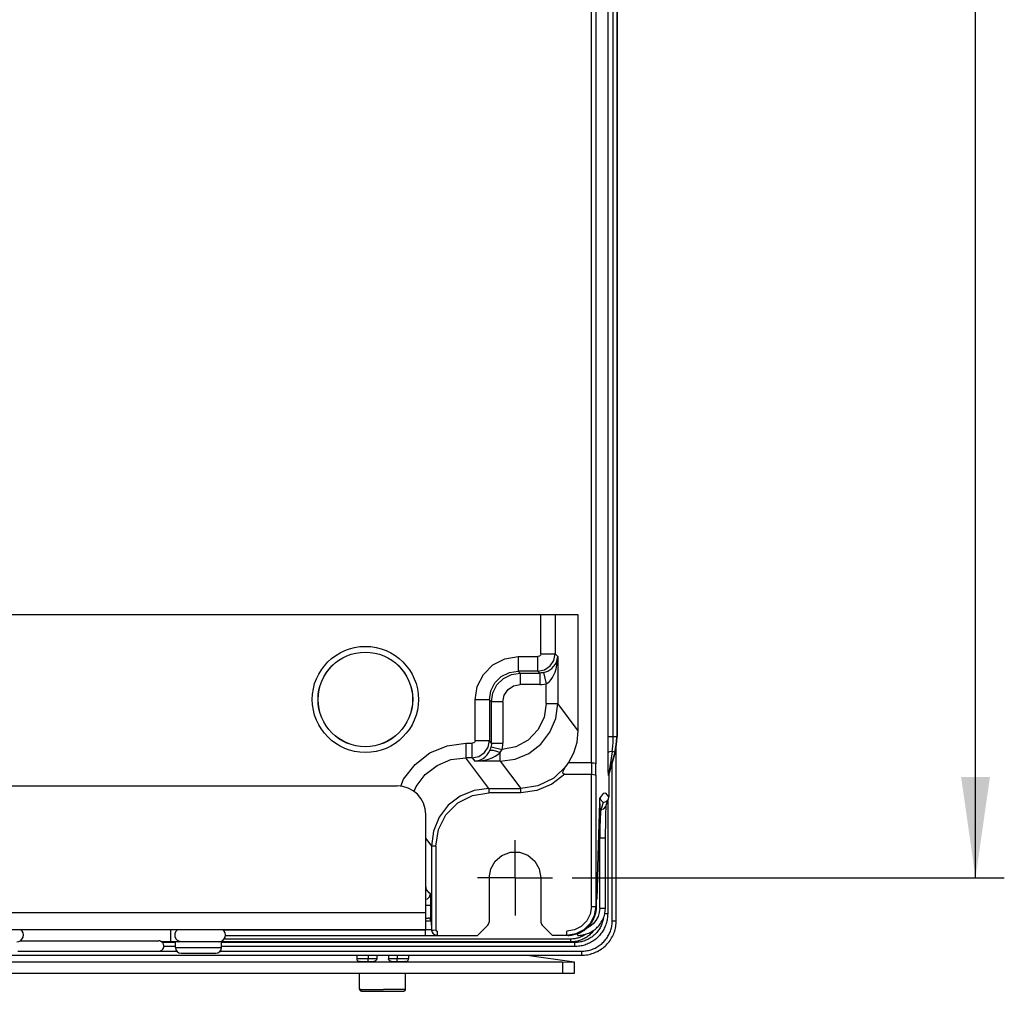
# Model space of a CAD drawing. Extents: x 0 to 594, y 0 to 420.
# Tile 93 of 105: x 432 to 466, y 147 to 181. Entities that reach past the tile are written whole.
import ezdxf

# ---------------------------------------------------------------- set-up
doc = ezdxf.new("R2010")
doc.units = 0
doc.header["$LTSCALE"] = 32.67
doc.linetypes.add('CENTER', pattern=[0.6, 0.375, -0.075, 0.075, -0.075])
doc.layers.get('0').update_dxf_attribs({"linetype": 'CONTINUOUS'})
doc.layers.add('DATUM_AXIS', color=7, linetype='CONTINUOUS')
doc.styles.get("Standard").update_dxf_attribs({"font": 'txt', "width": 0.8})
doc.dimstyles.get("Standard").update_dxf_attribs({"dimtxt": 2.5, "dimasz": 2.5, "dimexe": 1.25, "dimexo": 0.625, "dimtad": 1, "dimcen": 2.5, "dimazin": 3, "dimtfac": 1, "dimtmove": 0, "dimatfit": 3})

# ---------------------------------------------------------------- blocks, each defined once
blk = doc.blocks.new('_FILLED')
at = {"color": 0, "linetype": 'BYBLOCK'}
blk.add_solid([(0, 0), (-1, 0.1429), (-1, -0.1429)], dxfattribs=at)
blk = doc.blocks.new('*D6')
at = {"color": 2, "linetype": 'CONTINUOUS'}
for p, q in [((450.452, 280.671), (466.059, 280.671)), ((465.059, 280.671), (465.059, 215.871)), ((465.059, 151.071), (465.059, 215.871)), ((451.04, 151.071), (466.059, 151.071))]:
    blk.add_line(p, q, dxfattribs=at)
at = {"color": 2, "linetype": 'CONTINUOUS', "xscale": 3.5, "yscale": 3.5, "zscale": 3.5}
for p, rotation in [((465.059, 280.671), 90), ((465.059, 151.071), 270)]:
    blk.add_blockref('_FILLED', p, dxfattribs=dict(at, rotation=rotation))
at = {"color": 5, "linetype": 'CONTINUOUS', "width": 0.8}
blk.add_text('648', height=3.5, rotation=90, dxfattribs=at).set_placement((464.184, 211.671))

msp = doc.modelspace()

# ---------------------------------------------------------------- linework, layer by layer
at = {"color": 7, "linetype": 'CONTINUOUS'}
for p, q in [((451.716, 155.071), (451.716, 274.071)), ((452.605, 273.161), (452.605, 155.98)), ((451.25, 160.211), (392.461, 160.211)), ((451.25, 156.177), (451.25, 160.211)), ((452.532, 155.443), (452.327, 154.71)), ((452.574, 149.578), (452.574, 155.63)), ((451.716, 155.071), (450.916, 155.071)), ((451.716, 155.071), (451.71, 154.671)), ((450.787, 154.671), (451.71, 154.671)), ((452.316, 154.63), (452.316, 153.89)), ((451.894, 150.357), (451.998, 153.676)), ((451.998, 153.676), (452, 153.711)), ((452, 153.711), (452.001, 153.732)), ((452.001, 153.75), (452.002, 153.766)), ((452.001, 153.732), (452.001, 153.75)), ((452.002, 153.766), (452.003, 153.779)), ((452.299, 153.809), (452.316, 153.89)), ((452.214, 153.276), (452.215, 153.336)), ((452.215, 153.336), (452.217, 153.387)), ((452.217, 153.387), (452.219, 153.431)), ((452.219, 153.431), (452.22, 153.468)), ((452.22, 153.468), (452.222, 153.499)), ((452.222, 153.499), (452.223, 153.525)), ((452.227, 153.591), (452.227, 153.592)), ((452.228, 153.594), (452.229, 153.597)), ((452.229, 153.597), (452.229, 153.598)), ((452.207, 152.932), (452.208, 153.028)), ((452.208, 153.028), (452.21, 153.12)), ((452.21, 153.12), (452.212, 153.204)), ((452.212, 153.204), (452.214, 153.276)), ((452.204, 152.62), (452.205, 152.728)), ((452.204, 152.511), (452.204, 152.62)), ((452.205, 152.728), (452.206, 152.832)), ((452.206, 152.832), (452.207, 152.932)), ((452.198, 150.03), (452.204, 152.511)), ((446.151, 152.177), (446.151, 149.248)), ((448.155, 151.071), (448.155, 149.533)), ((449.955, 151.071), (449.955, 149.533)), ((451.89, 150.192), (451.891, 150.25)), ((451.891, 150.25), (451.892, 150.305)), ((451.894, 150.357), (451.892, 150.305)), ((451.888, 150.069), (451.889, 150.129)), ((451.888, 150.069), (451.888, 150.069)), ((451.889, 150.129), (451.89, 150.192)), ((446.142, 149.574), (446.15, 149.266)), ((451.72, 149.519), (451.854, 149.817)), ((451.854, 149.817), (451.854, 149.817)), ((447.755, 149.071), (448.111, 149.427)), ((449.999, 149.427), (450.355, 149.071)), ((451.21, 149.125), (451.498, 149.28)), ((451.498, 149.28), (451.72, 149.519)), ((438.855, 148.851), (437.255, 148.851)), ((437.255, 148.651), (437.255, 148.851)), ((438.855, 148.651), (438.855, 148.851)), ((438.995, 149.071), (447.755, 149.071)), ((450.886, 149.071), (450.355, 149.071)), ((451.169, 149.12), (450.86, 149.071)), ((450.886, 149.071), (451.21, 149.125)), ((392.342, 148.381), (451.368, 148.381)), ((437.455, 148.451), (438.655, 148.451)), ((443.555, 148.381), (443.555, 148.259)), ((443.666, 148.157), (443.671, 148.157)), ((443.671, 148.157), (443.677, 148.157)), ((443.677, 148.157), (443.683, 148.156)), ((443.683, 148.156), (443.695, 148.156)), ((443.695, 148.156), (443.709, 148.156)), ((443.709, 148.156), (443.731, 148.155)), ((443.731, 148.155), (443.767, 148.154)), ((443.767, 148.154), (443.813, 148.154)), ((444.249, 148.381), (444.249, 148.253)), ((444.661, 148.381), (444.661, 148.253)), ((445.128, 148.154), (445.169, 148.155)), ((445.169, 148.155), (445.193, 148.155)), ((445.193, 148.155), (445.212, 148.156)), ((445.212, 148.156), (445.223, 148.156)), ((445.223, 148.156), (445.232, 148.156)), ((445.232, 148.156), (445.239, 148.157)), ((445.239, 148.157), (445.245, 148.157)), ((445.355, 148.381), (445.355, 148.259)), ((443.813, 148.154), (443.884, 148.153)), ((443.884, 148.153), (444.12, 148.153)), ((445.008, 148.153), (444.791, 148.153)), ((445.008, 148.153), (445.076, 148.154)), ((445.076, 148.154), (445.128, 148.154))]:
    msp.add_line(p, q, dxfattribs=at)
at = {"color": 9, "linetype": 'CONTINUOUS'}
for p, q in [((451.866, 274.106), (451.866, 155.036)), ((452.289, 155.98), (452.289, 273.162)), ((452.471, 155.98), (452.471, 273.162)), ((452.592, 273.161), (452.592, 155.98)), ((449.949, 158.858), (449.949, 160.211)), ((450.448, 160.211), (450.448, 158.858)), ((449.949, 158.858), (450.448, 158.858)), ((450.538, 158.769), (450.448, 158.858)), ((450.538, 158.769), (450.538, 157.128)), ((449.168, 158.758), (449.849, 158.758)), ((449.168, 158.758), (449.168, 158.258)), ((449.849, 158.258), (449.849, 158.758)), ((449.849, 158.258), (449.168, 158.258)), ((449.236, 158.189), (449.168, 158.258)), ((449.236, 158.189), (449.917, 158.189)), ((449.236, 158.189), (449.236, 157.79)), ((449.849, 158.258), (449.917, 158.189)), ((449.917, 158.189), (449.917, 157.79)), ((450.05, 158.204), (450.138, 157.814)), ((449.917, 157.79), (449.236, 157.79)), ((450.138, 157.128), (450.138, 157.814)), ((448.168, 157.259), (447.668, 157.259)), ((447.668, 155.847), (447.668, 157.258)), ((448.168, 157.259), (448.237, 157.19)), ((448.168, 157.259), (448.168, 155.847)), ((448.637, 157.19), (448.237, 157.19)), ((448.237, 155.755), (448.237, 157.19)), ((448.637, 157.19), (448.637, 155.755)), ((450.138, 157.128), (450.538, 157.128)), ((451.25, 156.177), (450.538, 157.128)), ((447.347, 155.747), (447.568, 155.747)), ((447.347, 155.747), (447.347, 155.247)), ((447.568, 155.247), (447.568, 155.747)), ((447.668, 155.847), (448.168, 155.847)), ((448.237, 155.755), (448.168, 155.847)), ((448.237, 155.755), (448.637, 155.755)), ((452.289, 155.98), (452.605, 155.98)), ((448.221, 155.62), (448.611, 155.53)), ((448.539, 155.128), (448.539, 155.424)), ((452.519, 155.443), (452.314, 154.71)), ((452.432, 155.467), (452.38, 155.143)), ((452.519, 155.443), (452.432, 155.467)), ((452.532, 155.443), (452.519, 155.443)), ((447.568, 155.247), (447.347, 155.247)), ((448.15, 154.176), (447.347, 155.247)), ((447.568, 155.247), (447.657, 155.128)), ((448.539, 155.128), (447.657, 155.128)), ((448.539, 155.128), (449.253, 154.176)), ((451.86, 154.636), (451.866, 155.036)), ((452.38, 155.143), (452.346, 154.926)), ((452.434, 149.578), (452.434, 155.093)), ((451.71, 150.071), (451.71, 154.671)), ((452.327, 154.71), (452.314, 154.71)), ((452.336, 154.861), (452.321, 154.762)), ((452.346, 154.926), (452.336, 154.861)), ((451.86, 154.636), (451.86, 150.071)), ((452.316, 154.63), (452.303, 154.63)), ((448.15, 154.176), (449.253, 154.176)), ((448.15, 154.176), (448.15, 154.026)), ((449.253, 154.026), (448.15, 154.026)), ((449.253, 154.026), (449.253, 154.176)), ((451.998, 153.659), (451.893, 150.357)), ((451.998, 153.659), (452, 153.711)), ((451.998, 153.656), (451.998, 153.653)), ((452, 153.722), (452.002, 153.763)), ((452.012, 153.868), (452.001, 153.821)), ((452.276, 153.751), (452.276, 149.82)), ((451.991, 153.443), (452.039, 153.444)), ((445.955, 152.438), (446.151, 152.177)), ((451.959, 152.443), (452.003, 152.444)), ((451.998, 150.013), (452.003, 152.444)), ((446.301, 152.177), (446.151, 152.177)), ((446.301, 152.176), (446.301, 149.26)), ((451.891, 150.271), (451.893, 150.357)), ((451.893, 150.354), (451.893, 150.351)), ((446.124, 150.113), (445.955, 150.113)), ((446.124, 150.113), (446.124, 149.629)), ((451.71, 150.071), (451.888, 150.071)), ((451.854, 149.817), (451.872, 149.901)), ((451.873, 149.903), (451.884, 149.987)), ((451.884, 149.988), (451.888, 150.071)), ((452.276, 149.82), (452.174, 149.82)), ((452.434, 149.578), (452.574, 149.578)), ((438.902, 149.266), (445.95, 149.266)), ((445.946, 149.266), (445.946, 149.271)), ((445.95, 149.071), (445.95, 149.271)), ((446.35, 149.221), (446.35, 149.071)), ((450.86, 149.071), (450.86, 149.221)), ((437.255, 148.843), (436.786, 148.843)), ((450.987, 148.843), (438.855, 148.843)), ((450.987, 148.943), (438.949, 148.943)), ((450.987, 148.943), (450.987, 148.843)), ((451.13, 148.822), (450.987, 148.843)), ((451.236, 149.071), (451.236, 149.134)), ((431.783, 148.521), (437.304, 148.521)), ((437.255, 148.822), (436.808, 148.822)), ((437.255, 148.682), (436.854, 148.682)), ((437.255, 148.651), (438.855, 148.651)), ((438.807, 148.521), (451.368, 148.521)), ((451.13, 148.822), (438.855, 148.822)), ((451.13, 148.682), (438.855, 148.682)), ((451.13, 148.682), (451.13, 148.822)), ((451.368, 148.521), (451.368, 148.381)), ((443.619, 148.256), (443.599, 148.256)), ((443.655, 148.255), (443.619, 148.256)), ((443.698, 148.255), (443.655, 148.255)), ((443.747, 148.254), (443.698, 148.255)), ((443.819, 148.254), (443.747, 148.254)), ((443.896, 148.253), (443.819, 148.254)), ((444.249, 148.253), (443.896, 148.253)), ((443.955, 148.381), (443.955, 148.253)), ((444.995, 148.253), (444.661, 148.253)), ((444.955, 148.381), (444.955, 148.253)), ((445.073, 148.254), (444.995, 148.253)), ((445.147, 148.254), (445.073, 148.254)), ((445.212, 148.255), (445.147, 148.254)), ((445.255, 148.255), (445.212, 148.255)), ((445.291, 148.256), (445.255, 148.255)), ((445.311, 148.256), (445.291, 148.256)), ((445.328, 148.257), (445.311, 148.256))]:
    msp.add_line(p, q, dxfattribs=at)
for points in [[(449.849, 158.258), (450.078, 158.304), (450.273, 158.434), (450.403, 158.629), (450.448, 158.858)], [(449.949, 158.858), (449.936, 158.809), (449.901, 158.773), (449.849, 158.758)], [(450.05, 158.204), (450.123, 158.225), (450.197, 158.257), (450.268, 158.299), (450.336, 158.351), (450.396, 158.414), (450.449, 158.486), (450.492, 158.569), (450.523, 158.663), (450.538, 158.769)], [(450.138, 157.814), (450.197, 157.848), (450.254, 157.897), (450.309, 157.96), (450.359, 158.035), (450.405, 158.123), (450.446, 158.224), (450.481, 158.338), (450.509, 158.466), (450.529, 158.61), (450.538, 158.769)], [(447.668, 157.258), (447.742, 157.722), (447.955, 158.141), (448.288, 158.473), (448.706, 158.685), (449.168, 158.758)], [(448.168, 157.259), (448.217, 157.568), (448.359, 157.846), (448.58, 158.067), (448.859, 158.209), (449.168, 158.258)], [(450.05, 158.204), (450.006, 158.196), (449.962, 158.191), (449.917, 158.189)], [(448.637, 157.19), (448.683, 157.421), (448.812, 157.614), (449.005, 157.743), (449.236, 157.79)], [(449.917, 157.79), (449.991, 157.792), (450.065, 157.801), (450.138, 157.814)], [(450.138, 157.128), (450.063, 156.646), (449.849, 156.21), (449.514, 155.86), (449.089, 155.626), (448.611, 155.53)], [(445.086, 154.262), (445.183, 154.497), (445.58, 155.014), (446.097, 155.411), (446.7, 155.661), (447.347, 155.747)], [(447.568, 155.247), (447.798, 155.293), (447.992, 155.423), (448.122, 155.617), (448.168, 155.847)], [(447.668, 155.847), (447.656, 155.798), (447.621, 155.762), (447.568, 155.747)], [(448.237, 155.755), (448.235, 155.71), (448.23, 155.664), (448.221, 155.62)], [(448.611, 155.53), (448.625, 155.604), (448.634, 155.679), (448.637, 155.755)], [(452.291, 155.423), (452.29, 155.599), (452.289, 155.785), (452.289, 155.98)], [(452.432, 155.467), (452.453, 155.633), (452.466, 155.803), (452.471, 155.98)], [(447.657, 155.128), (447.764, 155.144), (447.859, 155.177), (447.943, 155.222), (448.018, 155.278), (448.082, 155.343), (448.135, 155.415), (448.178, 155.494)], [(447.657, 155.128), (447.836, 155.139), (447.995, 155.164), (448.137, 155.2), (448.262, 155.245), (448.371, 155.297), (448.463, 155.357), (448.539, 155.424)], [(448.178, 155.494), (448.195, 155.535), (448.21, 155.577), (448.221, 155.62)], [(448.178, 155.494), (448.22, 155.51), (448.301, 155.503), (448.412, 155.473), (448.539, 155.424)], [(448.539, 155.424), (448.566, 155.458), (448.591, 155.494), (448.611, 155.53)], [(452.428, 155.467), (452.356, 155.455), (452.309, 155.44), (452.291, 155.423)], [(452.303, 154.63), (452.302, 154.634), (452.301, 154.648), (452.3, 154.672), (452.299, 154.704), (452.298, 154.742), (452.297, 154.788), (452.296, 154.841), (452.295, 154.9), (452.294, 154.967), (452.294, 155.041), (452.293, 155.124), (452.292, 155.214), (452.291, 155.314), (452.291, 155.423)], [(445.546, 154.078), (445.616, 154.248), (445.934, 154.662), (446.348, 154.979), (446.83, 155.179), (447.347, 155.247)], [(450.839, 154.959), (450.4, 154.538), (449.854, 154.269), (449.253, 154.176)], [(450.787, 154.671), (450.34, 154.322), (449.816, 154.101), (449.253, 154.026)], [(452.314, 154.71), (452.308, 154.684), (452.305, 154.657), (452.303, 154.63)], [(452.321, 154.762), (452.319, 154.744), (452.316, 154.728), (452.315, 154.716), (452.314, 154.71)], [(446.301, 152.176), (446.392, 152.75), (446.655, 153.264), (447.063, 153.672), (447.577, 153.935), (448.15, 154.026)], [(452.316, 153.89), (452.215, 154.01), (452.113, 154.001), (452.012, 153.864)], [(452.002, 153.763), (452.007, 153.833), (452.012, 153.864)], [(452.012, 153.812), (452.02, 153.81), (452.121, 153.69)], [(452.121, 153.69), (452.094, 153.622), (452.067, 153.54), (452.039, 153.444)], [(452.039, 153.444), (452.027, 153.342), (452.017, 153.123), (452.008, 152.812), (452.003, 152.444)], [(452.035, 153.444), (452.137, 153.472), (452.209, 153.546), (452.227, 153.591)], [(452.203, 152.461), (452.178, 152.453), (452.106, 152.446), (452.009, 152.444)], [(446.009, 150.617), (445.98, 150.669), (445.955, 150.789)], [(446.114, 150.513), (446.076, 150.551), (446.009, 150.617)], [(445.955, 150.324), (446.014, 150.34), (446.087, 150.413), (446.114, 150.513)], [(446.114, 150.513), (446.117, 150.479), (446.121, 150.392), (446.123, 150.263), (446.124, 150.113)], [(451.888, 150.071), (451.889, 150.175), (451.891, 150.271)], [(451.71, 150.071), (451.668, 149.807), (451.547, 149.571), (451.36, 149.383), (451.123, 149.263), (450.859, 149.221)], [(451.998, 150.013), (451.983, 149.867), (451.94, 149.723), (451.868, 149.591), (451.773, 149.475), (451.657, 149.381), (451.554, 149.326)], [(452.003, 150.013), (452.105, 150.016), (452.175, 150.022), (452.198, 150.03)], [(445.955, 149.574), (446.042, 149.574), (446.115, 149.574), (446.142, 149.574)], [(452.276, 149.82), (452.275, 149.777), (452.273, 149.733), (452.269, 149.69), (452.263, 149.647), (452.255, 149.604), (452.246, 149.562), (452.235, 149.52), (452.223, 149.478), (452.209, 149.437), (452.194, 149.396), (452.177, 149.356), (452.158, 149.317), (452.138, 149.278), (452.116, 149.24), (452.093, 149.203), (452.069, 149.167), (452.043, 149.132), (452.016, 149.098), (451.987, 149.065), (451.958, 149.033), (451.927, 149.002), (451.895, 148.972), (451.861, 148.944), (451.827, 148.917), (451.792, 148.891), (451.755, 148.866), (451.718, 148.843), (451.68, 148.821), (451.641, 148.801), (451.601, 148.783), (451.56, 148.765), (451.519, 148.75), (451.478, 148.736), (451.435, 148.723), (451.393, 148.712), (451.349, 148.703), (451.306, 148.696), (451.262, 148.69), (451.218, 148.686), (451.174, 148.683), (451.13, 148.682)], [(452.125, 149.667), (452.125, 149.665), (452.118, 149.626), (452.11, 149.588), (452.1, 149.55), (452.088, 149.513), (452.076, 149.476), (452.061, 149.44), (452.046, 149.404), (452.029, 149.369), (452.01, 149.334), (451.99, 149.301), (451.969, 149.268), (451.947, 149.235), (451.923, 149.204), (451.898, 149.174), (451.872, 149.145), (451.844, 149.116), (451.816, 149.089), (451.787, 149.063), (451.756, 149.038), (451.725, 149.014), (451.692, 148.992), (451.659, 148.971), (451.625, 148.951), (451.59, 148.932), (451.554, 148.915), (451.518, 148.899), (451.481, 148.884), (451.443, 148.872), (451.405, 148.86), (451.367, 148.85), (451.328, 148.842), (451.289, 148.835), (451.249, 148.829), (451.21, 148.825), (451.17, 148.823), (451.13, 148.822)], [(451.368, 148.521), (451.409, 148.521), (451.45, 148.524), (451.491, 148.528), (451.532, 148.533), (451.572, 148.54), (451.612, 148.549), (451.652, 148.559), (451.691, 148.57), (451.73, 148.583), (451.769, 148.598), (451.806, 148.614), (451.843, 148.631), (451.879, 148.65), (451.915, 148.67), (451.95, 148.692), (451.984, 148.714), (452.016, 148.738), (452.048, 148.764), (452.079, 148.79), (452.109, 148.818), (452.138, 148.846), (452.166, 148.876), (452.192, 148.907), (452.217, 148.939), (452.241, 148.971), (452.264, 149.005), (452.285, 149.039), (452.305, 149.075), (452.324, 149.11), (452.341, 149.147), (452.357, 149.184), (452.372, 149.222), (452.385, 149.26), (452.396, 149.299), (452.406, 149.338), (452.415, 149.378), (452.422, 149.417), (452.427, 149.458), (452.431, 149.498), (452.433, 149.538), (452.434, 149.578)], [(446.15, 149.266), (446.123, 149.264), (446.05, 149.264), (445.95, 149.266)], [(451.799, 149.253), (451.777, 149.224), (451.752, 149.194), (451.726, 149.164), (451.698, 149.136), (451.67, 149.109), (451.641, 149.083), (451.61, 149.058), (451.579, 149.034), (451.546, 149.012), (451.513, 148.991), (451.479, 148.971), (451.444, 148.952), (451.409, 148.935), (451.373, 148.919), (451.336, 148.905), (451.299, 148.892), (451.261, 148.88), (451.222, 148.87), (451.184, 148.862), (451.145, 148.855), (451.106, 148.85), (451.066, 148.846), (451.027, 148.843), (450.987, 148.843)], [(451.518, 149.114), (451.503, 149.103), (451.472, 149.083), (451.441, 149.064), (451.409, 149.046), (451.377, 149.03), (451.343, 149.015), (451.309, 149.001), (451.275, 148.989), (451.24, 148.978), (451.205, 148.969), (451.169, 148.961), (451.133, 148.954), (451.097, 148.949), (451.06, 148.945), (451.024, 148.943), (450.987, 148.943)], [(443.599, 148.256), (443.583, 148.257), (443.576, 148.257), (443.57, 148.257), (443.565, 148.257), (443.561, 148.258), (443.558, 148.258), (443.556, 148.258), (443.555, 148.258), (443.555, 148.259)], [(445.355, 148.259), (445.355, 148.258), (445.354, 148.258), (445.352, 148.258), (445.349, 148.258), (445.345, 148.257), (445.34, 148.257), (445.334, 148.257), (445.328, 148.257)]]:
    msp.add_lwpolyline(points, dxfattribs=at)
at = {"color": 7, "linetype": 'CONTINUOUS'}
for points in [[(448.237, 157.19), (448.286, 157.499), (448.428, 157.778), (448.65, 157.999), (448.929, 158.141), (449.236, 158.189)], [(448.539, 155.128), (449.056, 155.196), (449.538, 155.396), (449.952, 155.714), (450.27, 156.128), (450.469, 156.61), (450.538, 157.128)], [(450.916, 155.071), (451.102, 155.417), (451.213, 155.786), (451.25, 156.177)], [(452.519, 155.443), (452.56, 155.619), (452.584, 155.799), (452.592, 155.98)], [(452.532, 155.443), (452.572, 155.619), (452.597, 155.799), (452.605, 155.98)], [(450.814, 154.924), (450.866, 154.996), (450.892, 155.033), (450.916, 155.071)], [(451.716, 155.071), (451.789, 155.066), (451.844, 155.053), (451.866, 155.036)], [(450.787, 154.671), (450.764, 154.673), (450.745, 154.68), (450.73, 154.693), (450.722, 154.711), (450.72, 154.732), (450.724, 154.755), (450.731, 154.779), (450.742, 154.804), (450.756, 154.832), (450.773, 154.861), (450.792, 154.891), (450.814, 154.924)], [(451.71, 154.671), (451.783, 154.666), (451.838, 154.653), (451.86, 154.636)], [(452.327, 154.71), (452.321, 154.684), (452.317, 154.657), (452.316, 154.63)], [(448.15, 154.176), (447.633, 154.108), (447.151, 153.908), (446.737, 153.591), (446.419, 153.177), (446.22, 152.694), (446.151, 152.177)], [(452.003, 153.779), (452.004, 153.791), (452.004, 153.796), (452.005, 153.801), (452.005, 153.805), (452.005, 153.808), (452.006, 153.811), (452.006, 153.814), (452.006, 153.816), (452.006, 153.818), (452.006, 153.819), (452.007, 153.82), (452.007, 153.82)], [(452.005, 153.799), (452.009, 153.808), (452.023, 153.829), (452.031, 153.839), (452.033, 153.841)], [(452.121, 153.69), (452.22, 153.719), (452.29, 153.791), (452.299, 153.809)], [(452.227, 153.591), (452.254, 153.684), (452.278, 153.757), (452.299, 153.809)], [(452.223, 153.525), (452.224, 153.546), (452.225, 153.555), (452.226, 153.563), (452.226, 153.57), (452.227, 153.576), (452.227, 153.582), (452.228, 153.586), (452.228, 153.591), (452.228, 153.594)], [(448.155, 151.071), (448.21, 151.38), (448.367, 151.65), (448.603, 151.849), (448.896, 151.957), (449.208, 151.958), (449.501, 151.853), (449.741, 151.654), (449.9, 151.382), (449.955, 151.071)], [(451.86, 150.071), (451.811, 149.763), (451.67, 149.484), (451.448, 149.263), (451.169, 149.12)], [(451.236, 149.071), (451.276, 149.072), (451.32, 149.075), (451.365, 149.08), (451.409, 149.087), (451.452, 149.096), (451.495, 149.107), (451.538, 149.12), (451.58, 149.135), (451.621, 149.152), (451.662, 149.17), (451.701, 149.191), (451.74, 149.214), (451.777, 149.238), (451.814, 149.264), (451.849, 149.291), (451.882, 149.321), (451.915, 149.351), (451.946, 149.384), (451.975, 149.417), (452.003, 149.452), (452.029, 149.489), (452.053, 149.526), (452.076, 149.564), (452.097, 149.604), (452.116, 149.644), (452.133, 149.686), (452.148, 149.728), (452.161, 149.77), (452.173, 149.814), (452.182, 149.857), (452.189, 149.902), (452.194, 149.946), (452.197, 149.99), (452.198, 150.03)], [(451.854, 149.817), (451.861, 149.845), (451.868, 149.877), (451.874, 149.91), (451.879, 149.943), (451.883, 149.976), (451.886, 150.009), (451.887, 150.042), (451.888, 150.069)], [(448.111, 149.427), (448.136, 149.458), (448.15, 149.494), (448.155, 149.533)], [(449.955, 149.533), (449.96, 149.494), (449.975, 149.458), (449.999, 149.427)], [(450.886, 149.071), (450.932, 149.072), (450.977, 149.075), (451.022, 149.08), (451.067, 149.087), (451.111, 149.097), (451.155, 149.108), (451.199, 149.121), (451.241, 149.136), (451.283, 149.153), (451.324, 149.172), (451.365, 149.193), (451.404, 149.215), (451.442, 149.24), (451.479, 149.266), (451.515, 149.293), (451.55, 149.323), (451.583, 149.353), (451.615, 149.386), (451.645, 149.419), (451.674, 149.454), (451.701, 149.491), (451.727, 149.528), (451.75, 149.567), (451.772, 149.606), (451.793, 149.647), (451.811, 149.689), (451.827, 149.731), (451.842, 149.774), (451.854, 149.817)], [(451.368, 148.381), (451.417, 148.382), (451.47, 148.385), (451.523, 148.39), (451.575, 148.398), (451.627, 148.408), (451.679, 148.421), (451.73, 148.436), (451.78, 148.452), (451.829, 148.471), (451.878, 148.493), (451.925, 148.516), (451.972, 148.541), (452.017, 148.569), (452.061, 148.598), (452.104, 148.629), (452.145, 148.662), (452.184, 148.696), (452.223, 148.733), (452.259, 148.771), (452.294, 148.81), (452.327, 148.851), (452.358, 148.894), (452.387, 148.937), (452.414, 148.982), (452.439, 149.028), (452.463, 149.075), (452.484, 149.123), (452.503, 149.172), (452.519, 149.222), (452.534, 149.272), (452.546, 149.323), (452.556, 149.374), (452.564, 149.426), (452.57, 149.478), (452.573, 149.53), (452.574, 149.578)], [(446.151, 149.248), (446.169, 149.249), (446.224, 149.253), (446.301, 149.26)], [(443.555, 148.259), (443.555, 148.256), (443.556, 148.248), (443.557, 148.24), (443.559, 148.232), (443.561, 148.225), (443.564, 148.218), (443.567, 148.211), (443.571, 148.205), (443.574, 148.2), (443.578, 148.195), (443.582, 148.19), (443.587, 148.186), (443.591, 148.182), (443.595, 148.179), (443.6, 148.175), (443.604, 148.173), (443.608, 148.17), (443.612, 148.168), (443.616, 148.166), (443.62, 148.165), (443.624, 148.163), (443.628, 148.162), (443.631, 148.161), (443.633, 148.161), (443.636, 148.16), (443.638, 148.16), (443.641, 148.159), (443.643, 148.159), (443.645, 148.159), (443.647, 148.158), (443.648, 148.158), (443.65, 148.158), (443.652, 148.158), (443.654, 148.158), (443.656, 148.158), (443.658, 148.157), (443.66, 148.157), (443.662, 148.157), (443.666, 148.157)], [(445.245, 148.157), (445.248, 148.157), (445.251, 148.157), (445.253, 148.157), (445.255, 148.158), (445.257, 148.158), (445.259, 148.158), (445.261, 148.158), (445.263, 148.158), (445.265, 148.159), (445.267, 148.159), (445.269, 148.159), (445.272, 148.16), (445.274, 148.16), (445.276, 148.161), (445.279, 148.161), (445.282, 148.162), (445.285, 148.163), (445.289, 148.164), (445.293, 148.166), (445.297, 148.168), (445.302, 148.17), (445.307, 148.173), (445.311, 148.176), (445.316, 148.179), (445.321, 148.183), (445.325, 148.187), (445.33, 148.192), (445.334, 148.197), (445.339, 148.203), (445.343, 148.21), (445.346, 148.217), (445.349, 148.224), (445.352, 148.232), (445.354, 148.24), (445.355, 148.248), (445.355, 148.256), (445.355, 148.259)]]:
    msp.add_lwpolyline(points, dxfattribs=at)
at = {"color": 9, "linetype": 'CONTINUOUS'}
for radius in [1.845, 1.645]:
    msp.add_circle((443.855, 157.271), radius, dxfattribs=at)
at = {"color": 7, "linetype": 'CONTINUOUS'}
msp.add_circle((443.855, 157.271), 1.642, dxfattribs=at)
for centre, radius, start, end in [((446.042, 149.571), 0.1, 1.5, 90), ((446.35, 149.271), 0.2, 181.5, 186.3721), ((446.35, 149.271), 0.2, 186.5322, 270), ((437.455, 148.651), 0.2, 180, 270), ((438.655, 148.651), 0.2, 270, 360)]:
    msp.add_arc(centre, radius, start, end, dxfattribs=at)
at = {"color": 9, "linetype": 'CONTINUOUS'}
msp.add_arc((446.35, 149.271), 0.05, 193.0542, 270, dxfattribs=at)
at = {"layer": 'DATUM_AXIS', "color": 7, "linetype": 'CONTINUOUS'}
for p, q in [((398.755, 154.271), (444.955, 154.271)), ((445.955, 149.271), (445.955, 153.271)), ((445.955, 149.671), (446.042, 149.671)), ((429.531, 149.271), (445.955, 149.271)), ((431.854, 148.881), (436.675, 148.881)), ((436.775, 148.851), (437.255, 148.851)), ((431.783, 148.521), (436.675, 148.521)), ((443.687, 148.161), (443.705, 148.161)), ((443.705, 148.161), (443.728, 148.162)), ((443.728, 148.155), (443.705, 148.156)), ((443.728, 148.162), (443.767, 148.163)), ((443.753, 148.155), (443.728, 148.155)), ((443.797, 148.154), (443.753, 148.155)), ((443.767, 148.163), (443.813, 148.163)), ((443.813, 148.163), (443.864, 148.164)), ((443.864, 148.164), (443.918, 148.164)), ((443.918, 148.164), (443.955, 148.164)), ((444.955, 148.164), (445.01, 148.164)), ((445.01, 148.164), (445.064, 148.163)), ((445.064, 148.163), (445.113, 148.163)), ((445.143, 148.154), (445.097, 148.154)), ((445.113, 148.163), (445.157, 148.162)), ((445.183, 148.155), (445.143, 148.154)), ((445.157, 148.162), (445.183, 148.162)), ((445.183, 148.162), (445.205, 148.161)), ((445.205, 148.156), (445.183, 148.155)), ((445.224, 148.156), (445.205, 148.156)), ((449.472, 148.381), (451.108, 148.148)), ((450.711, 148.14), (392.999, 148.14)), ((443.847, 148.154), (443.797, 148.154)), ((443.9, 148.153), (443.847, 148.154)), ((444.118, 148.153), (443.9, 148.153)), ((444.129, 148.154), (444.138, 148.154)), ((444.138, 148.154), (444.19, 148.153)), ((444.19, 148.153), (444.261, 148.152)), ((444.261, 148.152), (444.36, 148.152)), ((444.36, 148.152), (444.474, 148.151)), ((444.474, 148.151), (444.581, 148.152)), ((444.581, 148.152), (444.672, 148.152)), ((444.672, 148.152), (444.737, 148.153)), ((444.737, 148.153), (444.782, 148.154)), ((444.992, 148.153), (444.792, 148.153)), ((445.046, 148.154), (444.992, 148.153)), ((445.097, 148.154), (445.046, 148.154)), ((450.711, 148.14), (451.108, 148.148)), ((450.711, 148.14), (450.711, 147.74)), ((451.108, 148.148), (451.108, 147.748)), ((450.711, 147.74), (392.999, 147.74)), ((443.655, 147.199), (443.655, 147.74)), ((445.255, 147.199), (445.255, 147.74)), ((451.108, 147.748), (450.711, 147.74)), ((443.837, 147.132), (443.881, 147.131)), ((443.881, 147.131), (443.956, 147.13)), ((443.956, 147.13), (444.043, 147.129)), ((444.043, 147.129), (444.138, 147.128)), ((444.774, 147.128), (444.869, 147.129)), ((444.869, 147.129), (444.956, 147.13)), ((444.956, 147.13), (445.007, 147.131)), ((445.007, 147.131), (445.054, 147.132)), ((445.054, 147.132), (445.095, 147.133)), ((445.095, 147.133), (445.13, 147.134)), ((444.138, 147.128), (444.24, 147.127)), ((444.24, 147.127), (444.346, 147.127)), ((444.346, 147.127), (444.455, 147.127)), ((444.455, 147.127), (444.565, 147.127)), ((444.565, 147.127), (444.672, 147.127)), ((444.672, 147.127), (444.774, 147.128))]:
    msp.add_line(p, q, dxfattribs=at)
at = {"layer": 'DATUM_AXIS', "color": 7, "linetype": 'CENTER'}
for q in [(449.055, 152.377), (447.749, 151.071), (450.361, 151.071), (449.055, 149.765)]:
    msp.add_line((449.055, 151.071), q, dxfattribs=at)
at = {"layer": 'DATUM_AXIS', "color": 9, "linetype": 'CONTINUOUS'}
for p, q in [((430.855, 149.871), (445.955, 149.871)), ((437.091, 148.851), (437.091, 149.271)), ((437.377, 148.851), (437.409, 148.854)), ((443.955, 148.153), (443.955, 148.253)), ((444.955, 148.153), (444.955, 148.253)), ((443.742, 147.193), (443.774, 147.192)), ((443.774, 147.192), (443.83, 147.191)), ((443.83, 147.191), (443.895, 147.189)), ((443.895, 147.189), (443.996, 147.188)), ((443.996, 147.188), (444.108, 147.187)), ((444.108, 147.187), (444.358, 147.186)), ((444.358, 147.186), (444.488, 147.185)), ((444.585, 147.186), (444.488, 147.185)), ((444.681, 147.186), (444.585, 147.186)), ((444.773, 147.187), (444.681, 147.186)), ((444.86, 147.187), (444.773, 147.187)), ((444.941, 147.188), (444.86, 147.187)), ((445.015, 147.189), (444.941, 147.188)), ((445.06, 147.19), (445.015, 147.189)), ((445.101, 147.191), (445.06, 147.19)), ((445.137, 147.192), (445.101, 147.191)), ((445.169, 147.193), (445.137, 147.192)), ((445.196, 147.194), (445.169, 147.193))]:
    msp.add_line(p, q, dxfattribs=at)
at = {"layer": 'DATUM_AXIS', "color": 7, "linetype": 'CONTINUOUS'}
for points in [[(437.44, 148.851), (437.427, 148.851), (437.414, 148.853), (437.401, 148.856), (437.388, 148.859), (437.375, 148.864), (437.363, 148.869), (437.35, 148.876), (437.339, 148.883), (437.328, 148.891), (437.317, 148.901), (437.307, 148.911), (437.297, 148.921), (437.288, 148.933), (437.28, 148.945), (437.272, 148.957), (437.266, 148.971), (437.26, 148.984), (437.254, 148.999), (437.25, 149.013), (437.247, 149.028), (437.244, 149.043), (437.242, 149.058), (437.241, 149.074), (437.241, 149.089), (437.242, 149.104), (437.244, 149.12), (437.247, 149.135), (437.25, 149.15), (437.255, 149.164), (437.26, 149.178), (437.266, 149.192), (437.273, 149.205), (437.28, 149.218), (437.289, 149.23), (437.298, 149.241), (437.307, 149.252), (437.317, 149.262), (437.328, 149.271)], [(436.775, 148.851), (436.772, 148.853), (436.765, 148.857), (436.752, 148.863), (436.736, 148.87), (436.718, 148.876), (436.697, 148.88), (436.675, 148.881)], [(443.705, 148.156), (443.687, 148.156), (443.679, 148.157), (443.672, 148.157), (443.667, 148.157), (443.662, 148.157), (443.659, 148.158), (443.657, 148.158), (443.655, 148.158), (443.655, 148.159), (443.657, 148.159), (443.659, 148.159), (443.662, 148.16), (443.667, 148.16), (443.672, 148.16), (443.679, 148.161), (443.687, 148.161)], [(444.249, 148.253), (444.249, 148.249), (444.249, 148.245), (444.248, 148.241), (444.247, 148.237), (444.245, 148.233), (444.243, 148.228), (444.241, 148.224), (444.238, 148.219), (444.234, 148.213), (444.229, 148.208), (444.224, 148.202), (444.218, 148.196), (444.211, 148.19), (444.203, 148.184), (444.194, 148.179), (444.185, 148.173), (444.176, 148.168), (444.167, 148.164), (444.158, 148.161), (444.149, 148.158), (444.141, 148.156), (444.133, 148.154), (444.125, 148.153), (444.12, 148.153)], [(444.791, 148.153), (444.785, 148.153), (444.778, 148.154), (444.77, 148.156), (444.761, 148.158), (444.753, 148.161), (444.744, 148.164), (444.735, 148.168), (444.725, 148.173), (444.716, 148.179), (444.708, 148.184), (444.7, 148.19), (444.693, 148.196), (444.687, 148.202), (444.681, 148.208), (444.677, 148.213), (444.673, 148.219), (444.67, 148.224), (444.668, 148.228), (444.666, 148.233), (444.664, 148.237), (444.663, 148.241), (444.662, 148.245), (444.662, 148.249), (444.661, 148.253)], [(445.205, 148.161), (445.224, 148.161), (445.232, 148.161), (445.238, 148.16), (445.244, 148.16), (445.248, 148.16), (445.252, 148.159), (445.254, 148.159), (445.255, 148.159), (445.255, 148.158), (445.254, 148.158), (445.252, 148.158), (445.248, 148.157), (445.244, 148.157), (445.238, 148.157), (445.232, 148.157), (445.224, 148.156)], [(443.655, 147.199), (443.656, 147.194), (443.656, 147.188), (443.658, 147.183), (443.66, 147.177), (443.662, 147.171), (443.666, 147.166), (443.67, 147.16), (443.674, 147.156), (443.677, 147.153), (443.682, 147.15), (443.685, 147.147), (443.689, 147.145), (443.692, 147.144), (443.695, 147.143), (443.697, 147.142), (443.7, 147.141), (443.702, 147.14), (443.705, 147.14), (443.707, 147.139), (443.71, 147.139), (443.712, 147.139), (443.714, 147.138), (443.717, 147.138), (443.72, 147.138), (443.724, 147.137), (443.728, 147.137), (443.733, 147.136), (443.739, 147.136), (443.747, 147.136), (443.756, 147.135), (443.768, 147.135), (443.782, 147.134), (443.799, 147.133), (443.837, 147.132)], [(445.13, 147.134), (445.144, 147.135), (445.155, 147.135), (445.164, 147.136), (445.171, 147.136), (445.177, 147.136), (445.182, 147.137), (445.186, 147.137), (445.189, 147.137), (445.192, 147.138), (445.195, 147.138), (445.197, 147.138), (445.2, 147.139), (445.202, 147.139), (445.204, 147.139), (445.206, 147.14), (445.208, 147.14), (445.21, 147.141), (445.212, 147.142), (445.215, 147.142), (445.217, 147.143), (445.22, 147.144), (445.222, 147.146), (445.225, 147.147), (445.227, 147.149), (445.23, 147.151), (445.233, 147.153), (445.236, 147.156), (445.239, 147.158), (445.242, 147.162), (445.245, 147.166), (445.247, 147.169), (445.25, 147.174), (445.252, 147.179), (445.253, 147.183), (445.254, 147.189), (445.255, 147.194), (445.255, 147.199)]]:
    msp.add_lwpolyline(points, dxfattribs=at)
at = {"layer": 'DATUM_AXIS', "color": 9, "linetype": 'CONTINUOUS'}
for points in [[(443.655, 147.199), (443.655, 147.199), (443.657, 147.199), (443.659, 147.198), (443.663, 147.197), (443.669, 147.197), (443.675, 147.196), (443.683, 147.196), (443.692, 147.195), (443.703, 147.195), (443.715, 147.194), (443.742, 147.193)], [(445.255, 147.199), (445.255, 147.199), (445.254, 147.199), (445.251, 147.198), (445.247, 147.197), (445.242, 147.197), (445.235, 147.196), (445.227, 147.196), (445.218, 147.195), (445.208, 147.195), (445.196, 147.194)]]:
    msp.add_lwpolyline(points, dxfattribs=at)
at = {"layer": 'DATUM_AXIS', "color": 7, "linetype": 'CONTINUOUS'}
for centre, radius, start, end in [((444.955, 153.271), 1, 0, 90), ((431.741, 149.081), 0.23, 270, 55.6988), ((438.765, 149.081), 0.23, 270, 55.6988), ((436.675, 148.701), 0.18, 270, 56.4427)]:
    msp.add_arc(centre, radius, start, end, dxfattribs=at)

# ---------------------------------------------------------------- dimensions: what is measured, and where the dimension line sits
at = {"color": 2, "linetype": 'CONTINUOUS'}
dim = msp.add_linear_dim(base=(465.059, 151.071), p1=(450.452, 280.671), p2=(451.04, 151.071), angle=270, dimstyle='Standard', dxfattribs=at)
dim.commit()
dim.dimension.update_dxf_attribs({"geometry": '*D6', "text_midpoint": (462.434, 215.871), "dimtype": 128})

doc.saveas('drawing.dxf')
